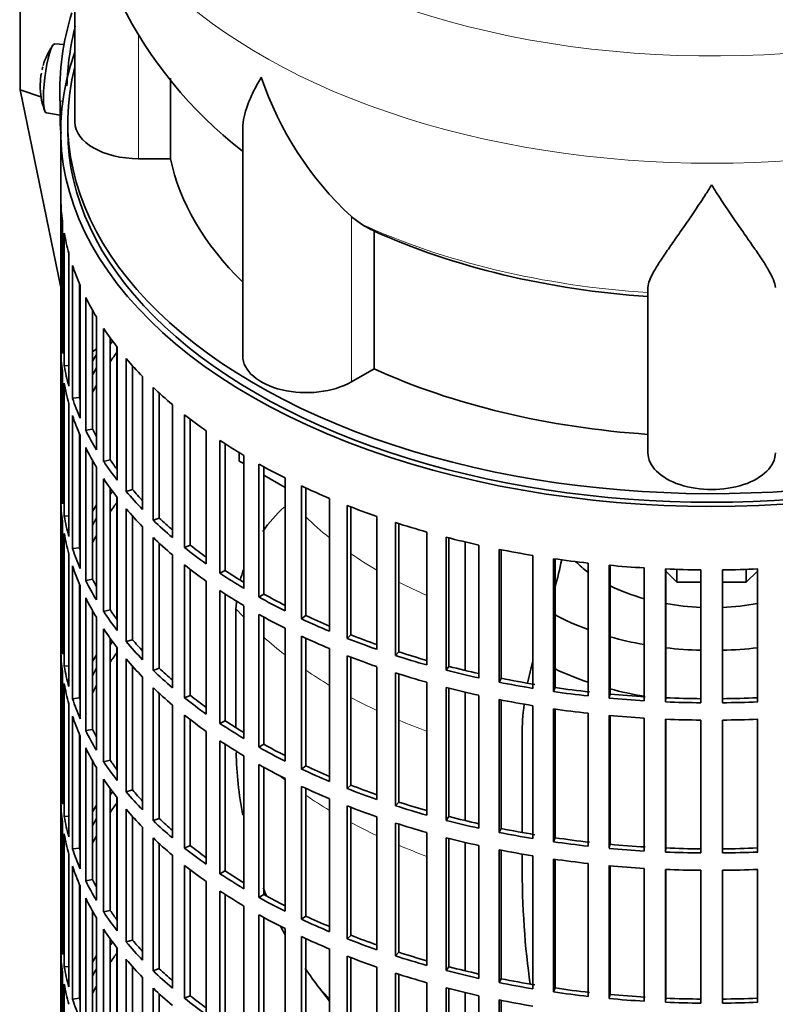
# Model space of a CAD drawing. Header units: millimetres. Extents: x 166 to 773, y -1811 to 1651.
# Tile 3 of 20: x 578 to 685, y -1700 to -1561. Entities that reach past the tile are written whole.
import ezdxf

# ---------------------------------------------------------------- set-up
doc = ezdxf.new("R2010")
doc.units = ezdxf.units.MM
for name, color, linetype in [('M5X8_UNI7687', 7, 'Continuous'), ('VSI134_DIFFUSORE', 7, 'Continuous'), ('VSI134_FILTRO_A', 7, 'Continuous'), ('VSI134_GIUNTO_8×', 7, 'Continuous'), ('VSI134_SUPPORTO_', 7, 'Continuous'), ('VSI134_TERMINALE', 7, 'Continuous')]:
    doc.layers.add(name, color=color, linetype=linetype)

# ---------------------------------------------------------------- blocks, each defined once
blk = doc.blocks.new('SE4')
at = {"layer": 'M5X8_UNI7687', "color": 7, "linetype": 'Continuous', "lineweight": 35}
for p, q in [((584.06, -1564.58), (582.75, -1564.45)), ((581.55, -1574.24), (583.47, -1574.53))]:
    blk.add_line(p, q, dxfattribs=at)
for centre, radius, start, end in [((590.66, -1570.39), 10, 144.9873, 163.3043), ((590.66, -1570.39), 10, 166.4722, 166.9252), ((214.57, -1513.84), 370.34, 351.3859, 351.4936), ((590.66, -1570.39), 10, 182.7249, 201.02)]:
    blk.add_arc(centre, radius, start, end, dxfattribs=at)
for centre, major_axis, ratio, start_param, end_param in [((582.15, -1569.35), (0.6, 4.89), 0.169759, 0.004788, 3.136805), ((590.68, -1570.3), (9.78, -2.08), 0.810411, 3.076577, 3.120069), ((590.65, -1570.52), (9.94, -1.06), 0.589949, 3.115062, 3.229621), ((589.14, -1568.4), (-7.36, -5.62), 0.747167, 5.690056, 5.839748)]:
    blk.add_ellipse(centre, major_axis=major_axis, ratio=ratio, start_param=start_param, end_param=end_param, dxfattribs=at)
at = {"layer": 'VSI134_DIFFUSORE', "color": 7, "linetype": 'Continuous', "lineweight": 35}
for p, q in [((585.57, -1532.45), (585.57, -1575.51)), ((599.09, -1580.7), (599.09, -1569.33)), ((609.29, -1576.44), (609.29, -1608.57)), ((594.57, -1580.7), (599.09, -1580.7)), ((626.08, -1589.95), (624.65, -1588.9)), ((627.86, -1610.4), (627.86, -1590.92)), ((666.57, -1622.27), (666.57, -1598.92)), ((624.65, -1612.25), (627.86, -1610.4))]:
    blk.add_line(p, q, dxfattribs=at)
at = {"layer": 'VSI134_DIFFUSORE', "color": 4, "linetype": 'Continuous', "lineweight": 9}
for p, q in [((594.57, -1580.7), (594.57, -1563.06)), ((624.65, -1612.25), (624.65, -1588.9))]:
    blk.add_line(p, q, dxfattribs=at)
at = {"layer": 'VSI134_DIFFUSORE', "color": 7, "linetype": 'Continuous', "lineweight": 35}
for centre, radius, start, end in [((646.76, -1531.35), 61.13, 181.06, 232.0821), ((657.15, -1553.94), 47.73, 198.6373, 227.0857), ((633.99, -1577.56), 14.7, 237.4509, 245.3566)]:
    blk.add_arc(centre, radius, start, end, dxfattribs=at)
at = {"layer": 'VSI134_DIFFUSORE', "color": 4, "linetype": 'Continuous', "lineweight": 9}
for centre, major_axis, start_param, end_param in [((675.57, -1516.73), (85.67, 0), 2.813532, 6.283185), ((675.57, -1529.49), (-89.83, 0), 0, 3.209014), ((675.57, -1554.03), (-79.5, 0), 0.898849, 1.457346)]:
    blk.add_ellipse(centre, major_axis=major_axis, ratio=0.57735, start_param=start_param, end_param=end_param, dxfattribs=at)
at = {"layer": 'VSI134_DIFFUSORE', "color": 7, "linetype": 'Continuous', "lineweight": 35}
for centre, major_axis, start_param, end_param in [((594.57, -1575.51), (9, 0), 3.141593, 4.712389), ((675.57, -1575.51), (-77, 0), 0.117151, 0.534109), ((675.57, -1556.03), (-77, 0), 0.902549, 1.453645), ((618.29, -1608.57), (9, 0), 3.141593, 5.497787), ((675.57, -1575.51), (-77, 0), 0.902549, 1.453645), ((675.57, -1622.27), (-9, 0), 0, 3.141593)]:
    blk.add_ellipse(centre, major_axis=major_axis, ratio=0.57735, start_param=start_param, end_param=end_param, dxfattribs=at)
for points, knots in [([(609.29, -1576.45), (609.29, -1576.28), (609.3, -1576.12), (609.38, -1574.93), (609.67, -1573.88), (610.34, -1572.21), (610.6, -1571.63), (611.06, -1570.74), (611.22, -1570.44), (611.47, -1569.98), (611.6, -1569.75), (611.74, -1569.51), (611.83, -1569.36), (611.88, -1569.28), (611.93, -1569.2)], [0.4586292, 0.4586292, 0.4586292, 0.4586292, 0.5, 0.5, 0.75, 0.75, 0.875, 0.875, 0.9375, 0.9375, 0.96875, 0.984375, 0.984375, 1, 1, 1, 1]), ([(675.57, -1584.42), (675.43, -1584.63), (675.3, -1584.84), (675.03, -1585.26), (674.9, -1585.47), (674.5, -1586.09), (674.24, -1586.49), (673.45, -1587.68), (672.94, -1588.45), (671.92, -1589.93), (671.43, -1590.64), (670.48, -1591.99), (670.03, -1592.63), (669.18, -1593.85), (668.79, -1594.43), (668.25, -1595.25), (668.08, -1595.52), (667.75, -1596.04), (667.6, -1596.29), (667.19, -1597.01), (666.97, -1597.44), (666.66, -1598.24), (666.57, -1598.6), (666.57, -1598.92)], [0, 0, 0, 0, 0.03125, 0.03125, 0.0625, 0.0625, 0.125, 0.125, 0.25, 0.25, 0.375, 0.375, 0.5, 0.5, 0.625, 0.625, 0.6875, 0.6875, 0.75, 0.75, 0.875, 0.875, 1, 1, 1, 1]), ([(684.57, -1598.92), (684.57, -1598.6), (684.48, -1598.24), (684.16, -1597.45), (683.94, -1597.01), (683.53, -1596.29), (683.38, -1596.04), (683.06, -1595.52), (682.89, -1595.26), (682.35, -1594.44), (681.95, -1593.86), (681.1, -1592.64), (680.65, -1591.99), (679.71, -1590.64), (679.21, -1589.93), (678.2, -1588.45), (677.68, -1587.69), (676.89, -1586.49), (676.63, -1586.09), (676.23, -1585.47), (676.1, -1585.26), (675.83, -1584.84), (675.7, -1584.63), (675.57, -1584.42)], [0, 0, 0, 0, 0.125, 0.125, 0.25, 0.25, 0.3125, 0.3125, 0.375, 0.375, 0.5, 0.5, 0.625, 0.625, 0.75, 0.75, 0.875, 0.875, 0.9375, 0.9375, 0.96875, 0.96875, 1, 1, 1, 1])]:
    blk.add_open_spline(points, degree=3, knots=knots, dxfattribs=at)
at = {"layer": 'VSI134_FILTRO_A', "color": 7, "linetype": 'Continuous', "lineweight": 35}
for p, q in [((583.57, -1576.73), (583.57, -1740.85)), ((583.58, -1586.59), (583.58, -1605.37)), ((583.8, -1589.47), (583.8, -1608.25)), ((584.06, -1591.21), (584.06, -1609.99)), ((584.71, -1594.07), (584.71, -1612.85)), ((585.24, -1595.79), (585.24, -1614.57)), ((586.22, -1598.37), (586.22, -1614.45)), ((586.32, -1598.61), (586.32, -1617.39)), ((587.1, -1600.3), (587.1, -1619.08)), ((588.06, -1602.11), (588.06, -1618.91)), ((588.61, -1603.05), (588.61, -1621.83)), ((583.8, -1605.36), (583.58, -1605.37)), ((589.64, -1604.7), (589.64, -1623.48)), ((590.57, -1606.04), (590.57, -1623.26)), ((583.58, -1607.81), (583.58, -1626.59)), ((591.56, -1607.36), (591.56, -1626.14)), ((584.71, -1609.94), (584.06, -1609.99)), ((592.84, -1608.95), (592.84, -1627.73)), ((593.72, -1609.97), (593.72, -1627.46)), ((583.8, -1610.7), (583.8, -1629.48)), ((584.06, -1612.44), (584.06, -1631.22)), ((595.15, -1611.51), (595.15, -1630.29)), ((596.66, -1613.02), (596.66, -1631.8)), ((597.5, -1613.82), (597.5, -1631.49)), ((584.71, -1615.3), (584.71, -1634.08)), ((586.22, -1614.45), (585.24, -1614.57)), ((599.35, -1615.46), (599.35, -1634.24)), ((585.24, -1617.02), (585.24, -1635.8)), ((601.08, -1616.89), (601.08, -1635.67)), ((601.88, -1617.51), (601.88, -1635.32)), ((586.22, -1619.6), (586.22, -1635.68)), ((588.06, -1618.91), (587.1, -1619.08)), ((604.13, -1619.18), (604.13, -1637.96)), ((586.32, -1619.84), (586.32, -1638.62)), ((606.07, -1620.52), (606.07, -1639.3)), ((606.81, -1621), (606.81, -1638.91)), ((587.1, -1621.53), (587.1, -1640.31)), ((588.06, -1623.34), (588.06, -1640.14)), ((590.57, -1623.26), (589.64, -1623.48)), ((609.45, -1622.65), (609.45, -1641.43)), ((611.59, -1623.88), (611.59, -1642.66)), ((588.61, -1624.28), (588.61, -1643.06)), ((612.27, -1624.26), (612.27, -1642.24)), ((583.8, -1626.59), (583.58, -1626.59)), ((589.64, -1625.93), (589.64, -1644.71)), ((615.28, -1625.83), (615.28, -1644.61)), ((590.57, -1627.27), (590.57, -1644.48)), ((593.72, -1627.46), (592.84, -1627.73)), ((617.6, -1626.96), (617.6, -1645.74)), ((618.21, -1627.24), (618.21, -1645.28)), ((583.58, -1629.04), (583.58, -1647.82)), ((591.56, -1628.59), (591.56, -1647.37)), ((621.56, -1628.71), (621.56, -1647.49)), ((592.84, -1630.18), (592.84, -1648.96)), ((624.04, -1629.72), (624.04, -1648.5)), ((624.58, -1629.93), (624.58, -1648.01)), ((583.8, -1631.93), (583.8, -1650.71)), ((584.71, -1631.17), (584.06, -1631.22)), ((593.72, -1631.2), (593.72, -1648.69)), ((597.5, -1631.49), (596.66, -1631.8)), ((628.26, -1631.27), (628.26, -1650.05)), ((630.88, -1632.14), (630.88, -1650.92)), ((631.34, -1632.29), (631.34, -1650.41)), ((584.06, -1633.67), (584.06, -1652.45)), ((595.15, -1632.74), (595.15, -1651.52)), ((635.32, -1633.48), (635.32, -1652.25)), ((596.66, -1634.25), (596.66, -1653.03)), ((597.5, -1635.05), (597.5, -1652.72)), ((638.06, -1634.21), (638.06, -1652.99)), ((638.44, -1634.31), (638.44, -1652.46)), ((586.22, -1635.68), (585.24, -1635.8)), ((601.88, -1635.32), (601.08, -1635.67)), ((642.68, -1635.32), (642.68, -1654.1)), ((645.53, -1635.92), (645.53, -1654.7)), ((645.83, -1635.98), (645.83, -1654.15)), ((584.71, -1636.53), (584.71, -1655.31)), ((599.35, -1636.69), (599.35, -1655.47)), ((650.3, -1636.78), (650.3, -1655.56)), ((653.22, -1637.24), (653.22, -1656.02)), ((653.44, -1637.27), (653.44, -1655.45)), ((658.1, -1637.86), (658.1, -1656.64)), ((585.24, -1638.25), (585.24, -1657.03)), ((601.08, -1638.12), (601.08, -1656.9)), ((601.88, -1638.74), (601.88, -1656.55)), ((606.81, -1638.91), (606.07, -1639.3)), ((661.08, -1638.17), (661.08, -1656.95)), ((661.21, -1638.18), (661.21, -1656.37)), ((666.04, -1638.54), (666.04, -1657.32)), ((669.06, -1638.69), (669.06, -1657.47)), ((669.1, -1638.7), (669.1, -1656.9)), ((674.05, -1638.82), (674.05, -1657.6)), ((677.08, -1638.82), (677.08, -1657.6)), ((682.03, -1638.7), (682.03, -1656.9)), ((682.07, -1638.69), (682.07, -1657.47)), ((588.06, -1640.14), (587.1, -1640.31)), ((604.13, -1640.41), (604.13, -1659.19)), ((586.22, -1640.83), (586.22, -1656.91)), ((586.32, -1641.07), (586.32, -1659.85)), ((606.07, -1641.75), (606.07, -1660.53)), ((587.1, -1642.76), (587.1, -1661.54)), ((606.81, -1642.23), (606.81, -1660.14)), ((612.27, -1642.24), (611.59, -1642.66)), ((588.06, -1644.57), (588.06, -1661.37)), ((590.57, -1644.48), (589.64, -1644.71)), ((609.45, -1643.88), (609.45, -1662.66)), ((588.61, -1645.51), (588.61, -1664.29)), ((611.59, -1645.11), (611.59, -1663.89)), ((612.27, -1645.49), (612.27, -1663.47)), ((618.21, -1645.28), (617.6, -1645.74)), ((589.64, -1647.16), (589.64, -1665.93)), ((615.28, -1647.06), (615.28, -1665.84)), ((583.8, -1647.82), (583.58, -1647.82)), ((590.57, -1648.49), (590.57, -1665.71)), ((593.72, -1648.69), (592.84, -1648.96)), ((617.6, -1648.19), (617.6, -1666.97)), ((618.21, -1648.47), (618.21, -1666.51)), ((624.58, -1648.01), (624.04, -1648.5)), ((583.58, -1650.27), (583.58, -1669.05)), ((591.56, -1649.82), (591.56, -1668.6)), ((621.56, -1649.94), (621.56, -1668.72)), ((631.34, -1650.41), (630.88, -1650.92)), ((592.84, -1651.41), (592.84, -1670.19)), ((624.04, -1650.95), (624.04, -1669.73)), ((624.58, -1651.15), (624.58, -1669.24)), ((583.8, -1653.16), (583.8, -1671.94)), ((584.71, -1652.4), (584.06, -1652.45)), ((593.72, -1652.43), (593.72, -1669.92)), ((597.5, -1652.72), (596.66, -1653.03)), ((628.26, -1652.5), (628.26, -1671.28)), ((638.44, -1652.46), (638.06, -1652.99)), ((595.15, -1653.97), (595.15, -1672.75)), ((630.88, -1653.37), (630.88, -1672.15)), ((631.34, -1653.52), (631.34, -1671.64)), ((645.83, -1654.15), (645.53, -1654.7)), ((584.06, -1654.9), (584.06, -1673.68)), ((596.66, -1655.48), (596.66, -1674.26)), ((635.32, -1654.7), (635.32, -1673.48)), ((638.06, -1655.44), (638.06, -1674.22)), ((638.44, -1655.54), (638.44, -1673.69)), ((653.44, -1655.45), (653.22, -1656.02)), ((586.22, -1656.91), (585.24, -1657.03)), ((597.5, -1656.28), (597.5, -1673.95)), ((601.88, -1656.55), (601.08, -1656.9)), ((642.68, -1656.55), (642.68, -1675.33)), ((645.53, -1657.15), (645.53, -1675.93)), ((645.83, -1657.21), (645.83, -1675.37)), ((661.21, -1656.37), (661.08, -1656.95)), ((669.1, -1656.9), (669.06, -1657.47)), ((682.03, -1656.9), (682.07, -1657.47)), ((584.71, -1657.76), (584.71, -1676.54)), ((599.35, -1657.92), (599.35, -1676.7)), ((650.3, -1658.01), (650.3, -1676.79)), ((653.22, -1658.47), (653.22, -1677.25)), ((653.44, -1658.5), (653.44, -1676.68)), ((585.24, -1659.48), (585.24, -1678.26)), ((601.08, -1659.35), (601.08, -1678.13)), ((601.88, -1659.97), (601.88, -1677.78)), ((606.81, -1660.14), (606.07, -1660.53)), ((658.1, -1659.09), (658.1, -1677.87)), ((661.08, -1659.39), (661.08, -1678.17)), ((661.21, -1659.41), (661.21, -1677.6)), ((666.04, -1659.77), (666.04, -1678.55)), ((669.06, -1659.92), (669.06, -1678.7)), ((669.1, -1659.93), (669.1, -1678.13)), ((674.05, -1660.05), (674.05, -1678.83)), ((677.08, -1660.05), (677.08, -1678.83)), ((682.03, -1659.93), (682.03, -1678.13)), ((682.07, -1659.92), (682.07, -1678.7)), ((588.06, -1661.37), (587.1, -1661.54)), ((586.22, -1662.05), (586.22, -1678.14)), ((586.32, -1662.3), (586.32, -1681.08)), ((604.13, -1661.64), (604.13, -1680.42)), ((587.1, -1663.99), (587.1, -1682.77)), ((606.07, -1662.98), (606.07, -1681.76)), ((606.81, -1663.46), (606.81, -1681.37)), ((612.27, -1663.47), (611.59, -1663.89)), ((590.57, -1665.71), (589.64, -1665.93)), ((609.45, -1665.11), (609.45, -1683.88)), ((588.06, -1665.79), (588.06, -1682.59)), ((588.61, -1666.74), (588.61, -1685.52)), ((611.59, -1666.34), (611.59, -1685.12)), ((612.27, -1666.72), (612.27, -1684.7)), ((618.21, -1666.51), (617.6, -1666.97)), ((589.64, -1668.38), (589.64, -1687.16)), ((615.28, -1668.29), (615.28, -1687.07)), ((583.8, -1669.05), (583.58, -1669.05)), ((590.57, -1669.72), (590.57, -1686.94)), ((593.72, -1669.92), (592.84, -1670.19)), ((617.6, -1669.42), (617.6, -1688.19)), ((618.21, -1669.7), (618.21, -1687.74)), ((624.58, -1669.24), (624.04, -1669.73)), ((591.56, -1671.05), (591.56, -1689.83)), ((621.56, -1671.17), (621.56, -1689.95)), ((583.58, -1671.5), (583.58, -1690.28)), ((592.84, -1672.64), (592.84, -1691.41)), ((624.04, -1672.18), (624.04, -1690.95)), ((624.58, -1672.38), (624.58, -1690.47)), ((631.34, -1671.64), (630.88, -1672.15)), ((584.71, -1673.63), (584.06, -1673.68)), ((593.72, -1673.66), (593.72, -1691.15)), ((597.5, -1673.95), (596.66, -1674.26)), ((628.26, -1673.73), (628.26, -1692.51)), ((638.44, -1673.69), (638.06, -1674.22)), ((583.8, -1674.39), (583.8, -1693.16)), ((595.15, -1675.2), (595.15, -1693.98)), ((630.88, -1674.6), (630.88, -1693.38)), ((631.34, -1674.75), (631.34, -1692.87)), ((645.83, -1675.37), (645.53, -1675.93)), ((584.06, -1676.13), (584.06, -1694.91)), ((596.66, -1676.71), (596.66, -1695.49)), ((635.32, -1675.93), (635.32, -1694.71)), ((638.06, -1676.67), (638.06, -1695.45)), ((638.44, -1676.77), (638.44, -1694.92)), ((653.44, -1676.68), (653.22, -1677.25)), ((586.22, -1678.14), (585.24, -1678.26)), ((597.5, -1677.51), (597.5, -1695.18)), ((601.88, -1677.78), (601.08, -1678.13)), ((642.68, -1677.78), (642.68, -1696.56)), ((661.21, -1677.6), (661.08, -1678.17)), ((669.1, -1678.13), (669.06, -1678.7)), ((682.03, -1678.13), (682.07, -1678.7)), ((584.71, -1678.99), (584.71, -1697.77)), ((599.35, -1679.14), (599.35, -1697.92)), ((645.53, -1678.37), (645.53, -1697.15)), ((645.83, -1678.43), (645.83, -1696.6)), ((650.3, -1679.24), (650.3, -1698.02)), ((585.24, -1680.71), (585.24, -1699.49)), ((601.08, -1680.58), (601.08, -1699.36)), ((653.22, -1679.7), (653.22, -1698.47)), ((653.44, -1679.73), (653.44, -1697.91)), ((658.1, -1680.32), (658.1, -1699.1)), ((661.08, -1680.62), (661.08, -1699.4)), ((661.21, -1680.64), (661.21, -1698.83)), ((666.04, -1681), (666.04, -1699.78)), ((601.88, -1681.2), (601.88, -1699)), ((606.81, -1681.37), (606.07, -1681.76)), ((669.06, -1681.15), (669.06, -1699.93)), ((669.1, -1681.15), (669.1, -1699.36)), ((674.05, -1681.28), (674.05, -1700.06)), ((677.08, -1681.28), (677.08, -1700.06)), ((682.03, -1681.15), (682.03, -1699.36)), ((682.07, -1681.15), (682.07, -1699.93)), ((586.22, -1683.28), (586.22, -1699.36)), ((586.32, -1683.53), (586.32, -1702.31)), ((588.06, -1682.59), (587.1, -1682.77)), ((604.13, -1682.87), (604.13, -1701.65)), ((587.1, -1685.22), (587.1, -1704)), ((606.07, -1684.21), (606.07, -1702.99)), ((606.81, -1684.69), (606.81, -1702.6)), ((612.27, -1684.7), (611.59, -1685.12)), ((609.45, -1686.33), (609.45, -1705.11)), ((588.06, -1687.02), (588.06, -1703.82)), ((588.61, -1687.97), (588.61, -1706.75)), ((590.57, -1686.94), (589.64, -1687.16)), ((611.59, -1687.57), (611.59, -1706.35)), ((612.27, -1687.94), (612.27, -1705.92)), ((618.21, -1687.74), (617.6, -1688.19)), ((583.8, -1690.28), (583.58, -1690.28)), ((589.64, -1689.61), (589.64, -1708.39)), ((615.28, -1689.52), (615.28, -1708.3)), ((617.6, -1690.64), (617.6, -1709.42)), ((624.58, -1690.47), (624.04, -1690.95)), ((590.57, -1690.95), (590.57, -1708.17)), ((593.72, -1691.15), (592.84, -1691.41)), ((618.21, -1690.93), (618.21, -1708.97)), ((583.58, -1692.73), (583.58, -1711.51)), ((591.56, -1692.28), (591.56, -1711.06)), ((621.56, -1692.4), (621.56, -1711.18)), ((624.04, -1693.4), (624.04, -1712.18)), ((631.34, -1692.87), (630.88, -1693.38)), ((584.71, -1694.86), (584.06, -1694.91)), ((592.84, -1693.86), (592.84, -1712.64)), ((593.72, -1694.89), (593.72, -1712.38)), ((624.58, -1693.61), (624.58, -1711.7)), ((628.26, -1694.96), (628.26, -1713.73)), ((638.44, -1694.92), (638.06, -1695.45)), ((583.8, -1695.61), (583.8, -1714.39)), ((597.5, -1695.18), (596.66, -1695.49)), ((630.88, -1695.83), (630.88, -1714.61)), ((631.34, -1695.98), (631.34, -1714.1)), ((584.06, -1697.36), (584.06, -1716.14)), ((595.15, -1696.43), (595.15, -1715.2)), ((635.32, -1697.16), (635.32, -1715.94)), ((645.83, -1696.6), (645.53, -1697.15)), ((596.66, -1697.94), (596.66, -1716.72)), ((597.5, -1698.74), (597.5, -1716.41)), ((601.88, -1699), (601.08, -1699.36)), ((638.06, -1697.9), (638.06, -1716.68)), ((638.44, -1698), (638.44, -1716.15)), ((642.68, -1699.01), (642.68, -1717.79)), ((653.44, -1697.91), (653.22, -1698.47)), ((661.21, -1698.83), (661.08, -1699.4)), ((586.22, -1699.36), (585.24, -1699.49)), ((645.53, -1699.6), (645.53, -1718.38)), ((645.83, -1699.66), (645.83, -1717.83)), ((669.1, -1699.36), (669.06, -1699.93)), ((682.03, -1699.36), (682.07, -1699.93))]:
    blk.add_line(p, q, dxfattribs=at)
for centre, major_axis, start_param, end_param in [((675.57, -1576.73), (-92, 0), -0.209796, 3.350487), ((675.57, -1576.73), (-91, 0), 0, 3.141593), ((675.57, -1585.71), (-92, 0), 0.016456, 0.07081), ((675.57, -1585.71), (-92, 0), 0.103722, 0.158077), ((675.57, -1585.71), (-92, 0), 0.190989, 0.245343), ((675.57, -1585.71), (-92, 0), 0.278255, 0.33261), ((675.57, -1604.49), (-92, 0), 0.016456, 0.07081), ((675.57, -1585.71), (-92, 0), 0.365522, 0.419876), ((675.57, -1625.72), (-91, 0), -0.374965, -0.365223), ((675.57, -1606.94), (-92, 0), 0.016456, 0.07081), ((675.57, -1625.72), (-92, 0), -0.33261, -0.313806), ((675.57, -1628.17), (-91, 0), -0.394539, -0.365223), ((675.57, -1604.49), (-92, 0), 0.103722, 0.158077), ((675.57, -1585.71), (-92, 0), 0.452788, 0.507143), ((675.57, -1625.72), (-91, 0), -0.299174, -0.277957), ((675.57, -1606.94), (-92, 0), 0.103722, 0.158077), ((675.57, -1625.72), (-92, 0), -0.245343, -0.240575), ((675.57, -1628.17), (-91, 0), -0.299174, -0.277957), ((675.57, -1585.71), (-92, 0), 0.540055, 0.594409), ((675.57, -1604.49), (-92, 0), 0.190989, 0.245343), ((675.57, -1604.49), (-91, 0), 0.19069, 0.196715), ((675.57, -1606.94), (-92, 0), 0.190989, 0.245343), ((675.57, -1585.71), (-92, 0), 0.627321, 0.681676), ((675.57, -1604.49), (-92, 0), 0.278255, 0.33261), ((675.57, -1604.49), (-91, 0), 0.277957, 0.299174), ((675.57, -1585.71), (-92, 0), 0.714588, 0.768942), ((675.57, -1606.94), (-92, 0), 0.278255, 0.33261), ((675.57, -1604.49), (-92, 0), 0.365522, 0.419876), ((675.57, -1604.49), (-91, 0), 0.365223, 0.394539), ((675.57, -1585.71), (-92, 0), 0.801854, 0.856209), ((675.57, -1625.72), (-92, 0), 0.016456, 0.07081), ((675.57, -1606.94), (-92, 0), 0.365522, 0.419876), ((675.57, -1646.95), (-91, 0), -0.374965, -0.365223), ((675.57, -1604.49), (-92, 0), 0.452788, 0.507143), ((675.57, -1604.49), (-91, 0), 0.45249, 0.486998), ((675.57, -1585.71), (-92, 0), 0.889121, 0.943475), ((675.57, -1628.17), (-92, 0), 0.016456, 0.07081), ((675.57, -1649.4), (-91, 0), -0.394539, -0.365223), ((675.57, -1646.95), (-92, 0), -0.33261, -0.313806), ((675.57, -1606.94), (-92, 0), 0.452788, 0.507143), ((675.57, -1585.71), (-92, 0), 0.976387, 1.030742), ((675.57, -1625.72), (-92, 0), 0.103722, 0.158077), ((675.57, -1646.95), (-91, 0), -0.299174, -0.277957), ((675.57, -1604.49), (-92, 0), 0.540055, 0.594409), ((675.57, -1604.49), (-91, 0), 0.539756, 0.577951), ((675.57, -1585.71), (-92, 0), 1.063654, 1.118008), ((675.57, -1628.17), (-92, 0), 0.103722, 0.158077), ((675.57, -1646.95), (-92, 0), -0.245343, -0.240575), ((675.57, -1649.4), (-91, 0), -0.299174, -0.277957), ((675.57, -1606.94), (-92, 0), 0.540055, 0.594409), ((675.57, -1585.71), (-92, 0), 1.15092, 1.205275), ((675.57, -1625.72), (-92, 0), 0.190989, 0.245343), ((675.57, -1625.72), (-91, 0), 0.19069, 0.196715), ((675.57, -1604.49), (-92, 0), 0.627321, 0.681676), ((675.57, -1604.49), (-91, 0), 0.627022, 0.668018), ((675.57, -1585.71), (-92, 0), 1.238186, 1.292541), ((675.57, -1585.71), (-92, 0), 1.325453, 1.379807), ((675.57, -1628.17), (-92, 0), 0.190989, 0.245343), ((675.57, -1606.94), (-92, 0), 0.627321, 0.681676), ((675.57, -1604.49), (-92, 0), 0.714588, 0.768942), ((675.57, -1604.49), (-91, 0), 0.714289, 0.757518), ((675.57, -1585.71), (-92, 0), 1.412719, 1.467074), ((675.57, -1585.71), (-92, 0), 1.499986, 1.55434), ((675.57, -1585.71), (92, 0), 4.728845, 4.783199), ((675.57, -1625.72), (-92, 0), 0.278255, 0.33261), ((675.57, -1625.72), (-91, 0), 0.277957, 0.299174), ((675.57, -1606.94), (-92, 0), 0.714588, 0.768942), ((675.57, -1628.17), (-92, 0), 0.278255, 0.33261), ((675.57, -1604.49), (-92, 0), 0.801854, 0.856209), ((675.57, -1604.49), (-91, 0), 0.801555, 0.846635), ((675.57, -1625.72), (-92, 0), 0.365522, 0.419876), ((675.57, -1625.72), (-91, 0), 0.365223, 0.394539), ((675.57, -1606.94), (-92, 0), 0.801854, 0.856209), ((675.57, -1604.49), (-92, 0), 0.889121, 0.943475), ((675.57, -1604.49), (-91, 0), 0.888822, 0.935485), ((675.57, -1628.17), (-92, 0), 0.365522, 0.419876), ((675.57, -1646.95), (-92, 0), 0.016456, 0.07081), ((675.57, -1668.18), (-91, 0), -0.374965, -0.365223), ((675.57, -1625.72), (-92, 0), 0.452788, 0.507143), ((675.57, -1625.72), (-91, 0), 0.45249, 0.486998), ((675.57, -1606.94), (-92, 0), 0.889121, 0.943475), ((675.57, -1604.49), (-92, 0), 0.976387, 1.030742), ((675.57, -1604.49), (-91, 0), 0.976088, 1.024141), ((675.57, -1649.4), (-92, 0), 0.016456, 0.07081), ((675.57, -1670.63), (-91, 0), -0.394539, -0.365223), ((675.57, -1604.49), (-91, 0), 1.063355, 1.112655), ((675.57, -1668.18), (-92, 0), -0.33261, -0.313806), ((675.57, -1628.17), (-92, 0), 0.452788, 0.507143), ((675.57, -1606.94), (-92, 0), 0.976387, 1.030742), ((675.57, -1604.49), (-92, 0), 1.063654, 1.118008), ((675.57, -1646.95), (-92, 0), 0.103722, 0.158077), ((675.57, -1668.18), (-91, 0), -0.299174, -0.277957), ((675.57, -1625.72), (-92, 0), 0.540055, 0.594409), ((675.57, -1625.72), (-91, 0), 0.539756, 0.577951), ((675.57, -1604.49), (-92, 0), 1.15092, 1.205275), ((675.57, -1604.49), (-91, 0), 1.150621, 1.201065), ((675.57, -1606.94), (-92, 0), 1.063654, 1.118008), ((675.57, -1604.49), (-91, 0), 1.237888, 1.29284), ((675.57, -1649.4), (-92, 0), 0.103722, 0.158077), ((675.57, -1668.18), (-92, 0), -0.245343, -0.240575), ((675.57, -1670.63), (-91, 0), -0.299174, -0.277957), ((675.57, -1628.17), (-92, 0), 0.540055, 0.594409), ((675.57, -1606.94), (-92, 0), 1.15092, 1.205275), ((675.57, -1604.49), (-92, 0), 1.238186, 1.292541), ((675.57, -1604.49), (-91, 0), 1.325154, 1.380106), ((675.57, -1646.95), (-92, 0), 0.190989, 0.245343), ((675.57, -1646.95), (-91, 0), 0.19069, 0.196715), ((675.57, -1625.72), (-92, 0), 0.627321, 0.681676), ((675.57, -1625.72), (-91, 0), 0.627022, 0.668018), ((675.57, -1606.94), (-92, 0), 1.238186, 1.292541), ((675.57, -1604.49), (-92, 0), 1.325453, 1.379807), ((675.57, -1604.49), (-92, 0), 1.412719, 1.467074), ((675.57, -1604.49), (-91, 0), 1.412421, 1.467373), ((675.57, -1604.49), (-91, 0), 1.499687, 1.554639), ((675.57, -1604.49), (91, 0), 4.728546, 4.783498), ((675.57, -1606.94), (-92, 0), 1.325453, 1.379807), ((675.57, -1604.49), (-92, 0), 1.499986, 1.55434), ((675.57, -1604.49), (92, 0), 4.728845, 4.783199), ((675.57, -1649.4), (-92, 0), 0.190989, 0.245343), ((675.57, -1628.17), (-92, 0), 0.627321, 0.681676), ((675.57, -1625.72), (-91, 0), 0.714289, 0.757518), ((675.57, -1606.94), (-92, 0), 1.412719, 1.467074), ((675.57, -1606.94), (-92, 0), 1.499986, 1.55434), ((675.57, -1606.94), (92, 0), 4.728845, 4.783199), ((675.57, -1646.95), (-92, 0), 0.278255, 0.33261), ((675.57, -1646.95), (-91, 0), 0.277957, 0.299174), ((675.57, -1625.72), (-92, 0), 0.714588, 0.768942), ((675.57, -1649.4), (-92, 0), 0.278255, 0.33261), ((675.57, -1628.17), (-92, 0), 0.714588, 0.768942), ((675.57, -1625.72), (-92, 0), 0.801854, 0.856209), ((675.57, -1625.72), (-91, 0), 0.801555, 0.846635), ((675.57, -1646.95), (-91, 0), 0.365223, 0.394539), ((675.57, -1646.95), (-92, 0), 0.365522, 0.419876), ((675.57, -1628.17), (-92, 0), 0.801854, 0.856209), ((675.57, -1625.72), (-92, 0), 0.889121, 0.943475), ((675.57, -1625.72), (-91, 0), 0.888822, 0.935485), ((675.57, -1649.4), (-92, 0), 0.365522, 0.419876), ((675.57, -1668.18), (-92, 0), 0.016456, 0.07081), ((675.57, -1646.95), (-91, 0), 0.45249, 0.486998), ((675.57, -1628.17), (-92, 0), 0.889121, 0.943475), ((675.57, -1625.72), (-92, 0), 0.976387, 1.030742), ((675.57, -1625.72), (-91, 0), 0.976088, 1.024141), ((675.57, -1689.41), (-91, 0), -0.374965, -0.365223), ((675.57, -1646.95), (-92, 0), 0.452788, 0.507143), ((675.57, -1670.63), (-92, 0), 0.016456, 0.07081), ((675.57, -1689.41), (-92, 0), -0.33261, -0.313806), ((675.57, -1691.86), (-91, 0), -0.394539, -0.365223), ((675.57, -1649.4), (-92, 0), 0.452788, 0.507143), ((675.57, -1628.17), (-92, 0), 0.976387, 1.030742), ((675.57, -1625.72), (-92, 0), 1.063654, 1.118008), ((675.57, -1625.72), (-91, 0), 1.063355, 1.112655), ((675.57, -1668.18), (-92, 0), 0.103722, 0.158077), ((675.57, -1689.41), (-91, 0), -0.299174, -0.277957), ((675.57, -1646.95), (-91, 0), 0.539756, 0.577951), ((675.57, -1625.72), (-91, 0), 1.150621, 1.201065), ((675.57, -1646.95), (-92, 0), 0.540055, 0.594409), ((675.57, -1628.17), (-92, 0), 1.063654, 1.118008), ((675.57, -1625.72), (-92, 0), 1.15092, 1.205275), ((675.57, -1625.72), (-91, 0), 1.237888, 1.29284), ((675.57, -1670.63), (-92, 0), 0.103722, 0.158077), ((675.57, -1689.41), (-92, 0), -0.245343, -0.240575), ((675.57, -1691.86), (-91, 0), -0.299174, -0.277957), ((675.57, -1649.4), (-92, 0), 0.540055, 0.594409), ((675.57, -1628.17), (-92, 0), 1.15092, 1.205275), ((675.57, -1625.72), (-92, 0), 1.238186, 1.292541), ((675.57, -1625.72), (-91, 0), 1.325154, 1.380106), ((675.57, -1668.18), (-92, 0), 0.190989, 0.245343), ((675.57, -1668.18), (-91, 0), 0.19069, 0.196715), ((675.57, -1646.95), (-92, 0), 0.627321, 0.681676), ((675.57, -1646.95), (-91, 0), 0.627022, 0.668018), ((675.57, -1625.72), (-92, 0), 1.325453, 1.379807), ((675.57, -1625.72), (-92, 0), 1.412719, 1.467074), ((675.57, -1625.72), (-91, 0), 1.412421, 1.467373), ((675.57, -1625.72), (-91, 0), 1.499687, 1.554639), ((675.57, -1625.72), (91, 0), 4.728546, 4.783498), ((675.57, -1628.17), (-92, 0), 1.238186, 1.292541), ((675.57, -1625.72), (-92, 0), 1.499986, 1.55434), ((675.57, -1625.72), (92, 0), 4.728845, 4.783199), ((675.57, -1670.63), (-92, 0), 0.190989, 0.245343), ((675.57, -1649.4), (-92, 0), 0.627321, 0.681676), ((675.57, -1628.17), (-92, 0), 1.325453, 1.379807), ((675.57, -1628.17), (-92, 0), 1.412719, 1.467074), ((675.57, -1646.95), (-92, 0), 0.714588, 0.768942), ((675.57, -1646.95), (-91, 0), 0.714289, 0.757518), ((675.57, -1628.17), (-92, 0), 1.499986, 1.55434), ((675.57, -1628.17), (92, 0), 4.728845, 4.783199), ((675.57, -1668.18), (-92, 0), 0.278255, 0.33261), ((675.57, -1668.18), (-91, 0), 0.277957, 0.299174), ((675.57, -1670.63), (-92, 0), 0.278255, 0.33261), ((675.57, -1649.4), (-92, 0), 0.714588, 0.768942), ((675.57, -1646.95), (-92, 0), 0.801854, 0.856209), ((675.57, -1646.95), (-91, 0), 0.801555, 0.846635), ((675.57, -1668.18), (-92, 0), 0.365522, 0.419876), ((675.57, -1668.18), (-91, 0), 0.365223, 0.394539), ((675.57, -1649.4), (-92, 0), 0.801854, 0.856209), ((675.57, -1646.95), (-91, 0), 0.888822, 0.935485), ((675.57, -1646.95), (-92, 0), 0.889121, 0.943475), ((675.57, -1689.41), (-92, 0), 0.016456, 0.07081), ((675.57, -1670.63), (-92, 0), 0.365522, 0.419876), ((675.57, -1649.4), (-92, 0), 0.889121, 0.943475), ((675.57, -1646.95), (-91, 0), 0.976088, 1.024141), ((675.57, -1710.64), (-91, 0), -0.374965, -0.365223), ((675.57, -1668.18), (-92, 0), 0.452788, 0.507143), ((675.57, -1668.18), (-91, 0), 0.45249, 0.486998), ((675.57, -1646.95), (-92, 0), 0.976387, 1.030742), ((675.57, -1691.86), (-92, 0), 0.016456, 0.07081), ((675.57, -1710.64), (-92, 0), -0.33261, -0.313806), ((675.57, -1713.09), (-91, 0), -0.394539, -0.365223), ((675.57, -1649.4), (-92, 0), 0.976387, 1.030742), ((675.57, -1646.95), (-92, 0), 1.063654, 1.118008), ((675.57, -1646.95), (-91, 0), 1.063355, 1.112655), ((675.57, -1689.41), (-92, 0), 0.103722, 0.158077), ((675.57, -1670.63), (-92, 0), 0.452788, 0.507143), ((675.57, -1646.95), (-91, 0), 1.150621, 1.201065), ((675.57, -1710.64), (-91, 0), -0.299174, -0.277957), ((675.57, -1668.18), (-92, 0), 0.540055, 0.594409), ((675.57, -1668.18), (-91, 0), 0.539756, 0.577951), ((675.57, -1649.4), (-92, 0), 1.063654, 1.118008), ((675.57, -1646.95), (-92, 0), 1.15092, 1.205275), ((675.57, -1691.86), (-92, 0), 0.103722, 0.158077), ((675.57, -1710.64), (-92, 0), -0.245343, -0.240575), ((675.57, -1713.09), (-91, 0), -0.299174, -0.277957), ((675.57, -1646.95), (-92, 0), 1.238186, 1.292541), ((675.57, -1646.95), (-91, 0), 1.237888, 1.29284), ((675.57, -1670.63), (-92, 0), 0.540055, 0.594409), ((675.57, -1668.18), (-91, 0), 0.627022, 0.668018), ((675.57, -1649.4), (-92, 0), 1.15092, 1.205275), ((675.57, -1646.95), (-92, 0), 1.325453, 1.379807), ((675.57, -1646.95), (-91, 0), 1.325154, 1.380106), ((675.57, -1646.95), (-91, 0), 1.412421, 1.467373), ((675.57, -1689.41), (-92, 0), 0.190989, 0.245343), ((675.57, -1689.41), (-91, 0), 0.19069, 0.196715), ((675.57, -1668.18), (-92, 0), 0.627321, 0.681676), ((675.57, -1649.4), (-92, 0), 1.238186, 1.292541), ((675.57, -1646.95), (-92, 0), 1.412719, 1.467074), ((675.57, -1646.95), (-92, 0), 1.499986, 1.55434), ((675.57, -1646.95), (-91, 0), 1.499687, 1.554639), ((675.57, -1646.95), (91, 0), 4.728546, 4.783498), ((675.57, -1646.95), (92, 0), 4.728845, 4.783199)]:
    blk.add_ellipse(centre, major_axis=major_axis, ratio=0.57735, start_param=start_param, end_param=end_param, dxfattribs=at)
at = {"layer": 'VSI134_GIUNTO_8×', "color": 7, "linetype": 'Continuous', "lineweight": 35}
for centre, major_axis, start_param, end_param in [((675.57, -1631.44), (-22, 0), 0.512266, 0.653708), ((675.57, -1631.44), (-22, 0), 0.860097, 1.12301), ((675.57, -1631.44), (-22, 0), 1.272507, 1.501929), ((675.57, -1631.44), (-22, 0), 1.639664, 1.869086), ((675.57, -1631.44), (-32.5, 0), 0.821803, 1.003487), ((675.57, -1631.44), (-32.5, 0), 1.113415, 1.273341), ((675.57, -1631.44), (-32.5, 0), 1.370522, 1.524199), ((675.57, -1631.44), (-32.5, 0), 1.617394, 1.771071), ((675.57, -1637.53), (-34.5, 0), 0.874436, 1.040008), ((675.57, -1637.53), (-34.5, 0), 1.141754, 1.291065)]:
    blk.add_ellipse(centre, major_axis=major_axis, ratio=0.57735, start_param=start_param, end_param=end_param, dxfattribs=at)
at = {"layer": 'VSI134_SUPPORTO_', "color": 7, "linetype": 'Continuous', "lineweight": 35}
for p, q in [((584.57, -1575.51), (584.57, -1576.73)), ((591.49, -1624.6), (591.49, -1607.28)), ((608.81, -1623.43), (608.81, -1622.26)), ((609.45, -1623.8), (608.81, -1623.43)), ((615.28, -1627.17), (612.27, -1625.43)), ((591.49, -1645.83), (591.49, -1628.51)), ((640.74, -1653.03), (640.74, -1634.88)), ((670.66, -1640.57), (669.1, -1639.01)), ((670.66, -1640.57), (670.66, -1638.75)), ((680.47, -1640.57), (680.47, -1638.75)), ((682.03, -1639.01), (680.47, -1640.57)), ((674.05, -1640.57), (670.66, -1640.57)), ((680.47, -1640.57), (677.08, -1640.57)), ((608.34, -1644.29), (608.34, -1661.13)), ((591.49, -1667.05), (591.49, -1649.74)), ((640.74, -1674.26), (640.74, -1656.1)), ((648.78, -1675.93), (648.78, -1662.06)), ((591.49, -1688.28), (591.49, -1670.97)), ((640.74, -1695.49), (640.74, -1677.33)), ((648.78, -1680.11), (648.78, -1678.98)), ((591.49, -1709.51), (591.49, -1692.2)), ((620.13, -1697.94), (621.56, -1699.78)), ((640.74, -1716.72), (640.74, -1698.56))]:
    blk.add_line(p, q, dxfattribs=at)
for centre, radius, start, end in [((629.21, -1645.42), 20.9, 132.2885, 144.8366), ((629.21, -1645.42), 20.9, 161.6046, 165.7625), ((629.21, -1645.42), 20.9, 174.1802, 176.902), ((665.89, -1663.02), 57.56, 181.5895, 190.4957), ((665.89, -1663.02), 57.56, 201.1006, 202.409), ((665.89, -1663.02), 57.56, 207.1254, 208.3301), ((665.89, -1663.02), 57.56, 213.939, 217.3447)]:
    blk.add_arc(centre, radius, start, end, dxfattribs=at)
for centre, major_axis, ratio, start_param, end_param in [((675.57, -1575.51), (91, 0), 0.57735, 2.993207, 6.283185), ((643.42, -1636.27), (8.14, 34.04), 0.31246, 4.639612, 4.753819), ((654.52, -1654.06), (3.49, 14.59), 0.31246, 1.479895, 1.698732), ((654.52, -1654.06), (3.49, 14.59), 0.31246, -4.378668, -4.059125), ((683.22, -1632.11), (-20.93, -87.53), 0.31246, -0.917533, -0.65805)]:
    blk.add_ellipse(centre, major_axis=major_axis, ratio=ratio, start_param=start_param, end_param=end_param, dxfattribs=at)
at = {"layer": 'VSI134_SUPPORTO_', "color": 4, "linetype": 'Continuous', "lineweight": 9}
for centre, major_axis, start_param, end_param in [((675.57, -1611.79), (-66.6, 0), 0.533057, 0.625209), ((675.57, -1611.79), (-66.6, 0), 0.698932, 0.780897), ((675.57, -1611.79), (-66.6, 0), 0.844673, 0.921885), ((675.57, -1625.09), (-75, 0), 0.459415, 0.491682), ((675.57, -1625.09), (-75, 0), 0.566131, 0.63707), ((675.57, -1625.09), (-75, 0), 0.70007, 0.766956), ((675.57, -1625.09), (-75, 0), 0.823319, 0.888301), ((675.57, -1625.09), (-75, 0), 0.94022, 1.004352), ((675.57, -1642.77), (-75, 0), 0.618187, 0.63707), ((675.57, -1642.77), (-75, 0), 0.70007, 0.766956), ((675.57, -1642.77), (-75, 0), 0.823319, 0.888301), ((675.57, -1642.77), (-75, 0), 0.94022, 1.004352), ((675.57, -1681.56), (-62.27, 0), 0.473078, 0.521266)]:
    blk.add_ellipse(centre, major_axis=major_axis, ratio=0.57735, start_param=start_param, end_param=end_param, dxfattribs=at)
at = {"layer": 'VSI134_TERMINALE', "color": 7, "linetype": 'Continuous', "lineweight": 35}
for p, q in [((577.85, -1543.42), (577.85, -1570.97)), ((580.78, -1571.94), (577.85, -1570.97)), ((583.57, -1598.89), (577.85, -1570.97)), ((583.47, -1572.55), (583.47, -1574.18)), ((588.61, -1607.59), (588.06, -1607.98)), ((586.32, -1609.24), (586.22, -1609.21))]:
    blk.add_line(p, q, dxfattribs=at)
at = {"layer": 'VSI134_TERMINALE', "color": 4, "linetype": 'Continuous', "lineweight": 9}
for p, q in [((583.47, -1572.55), (583.85, -1572.58)), ((583.67, -1574.2), (583.47, -1574.18))]:
    blk.add_line(p, q, dxfattribs=at)
at = {"layer": 'VSI134_TERMINALE', "color": 7, "linetype": 'Continuous', "lineweight": 35}
for centre, radius, start, end in [((620.51, -1571.2), 37.07, 162.5529, 182.0785), ((622.89, -1571.48), 38.45, 165.7136, 178.4153)]:
    blk.add_arc(centre, radius, start, end, dxfattribs=at)
blk.add_open_spline([(583.63, -1577.08), (583.62, -1577.07), (583.62, -1577.05), (583.6, -1576.91), (583.56, -1576.62), (583.53, -1576.28), (583.51, -1575.92), (583.5, -1575.72), (583.47, -1575.11), (583.47, -1574.66), (583.47, -1574.18)], degree=3, knots=[0.6809686, 0.6809686, 0.6809686, 0.6809686, 0.6875, 0.6875, 0.75, 0.8125, 0.8125, 0.875, 0.875, 1, 1, 1, 1], dxfattribs=at)

msp = doc.modelspace()

# ---------------------------------------------------------------- block references
msp.add_blockref('SE4', (0, 0))

doc.saveas('drawing.dxf')
